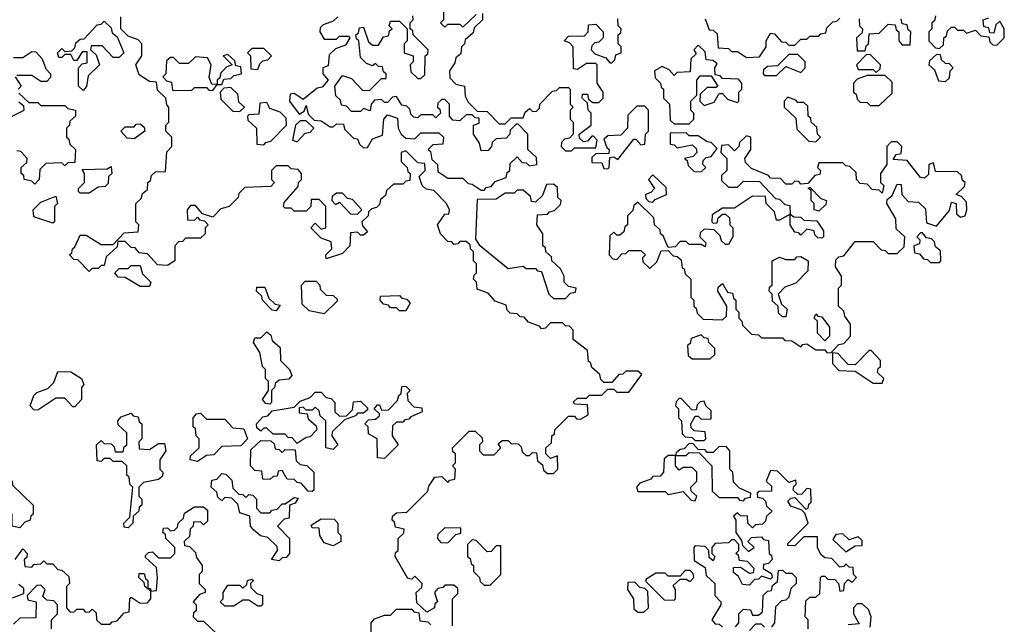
# Model space of a CAD drawing. Extents: x 2528705 to 2678277, y 911730 to 1023331.
# Tile 145 of 241: x 2603365 to 2606630, y 999240 to 1001245. Entities that reach past the tile are written whole.
import ezdxf

# ---------------------------------------------------------------- set-up
doc = ezdxf.new("R2010")
doc.units = 0

msp = doc.modelspace()

# ---------------------------------------------------------------- linework, layer by layer
at = {"layer": '0CON20XD'}
for points in [[(2604241.7, 1000638.3), (2604288.3, 1000691.7), (2604290, 1000705), (2604300, 1000715), (2604300, 1000735), (2604288.3, 1000748.3), (2604265, 1000750), (2604255, 1000760), (2604215, 1000760), (2604200, 1000745), (2604200, 1000715), (2604210, 1000705), (2604198.3, 1000691.7), (2604111.7, 1000688.3), (2604091.7, 1000668.3), (2604090, 1000655), (2604060, 1000625), (2604031.7, 1000618.3), (2604005, 1000590), (2603971.7, 1000601.7), (2603948.3, 1000628.3), (2603931.7, 1000628.3), (2603920, 1000615), (2603921.7, 1000581.7), (2603945, 1000580), (2603955, 1000590), (2603961.7, 1000581.7), (2603978.3, 1000578.3), (2603990, 1000565), (2603980, 1000555), (2603980, 1000535), (2603965, 1000520), (2603915, 1000520), (2603905, 1000510), (2603891.7, 1000508.3), (2603880, 1000495), (2603880, 1000445), (2603855, 1000430), (2603821.7, 1000431.7), (2603788.3, 1000468.3), (2603761.7, 1000471.7), (2603748.3, 1000488.3), (2603735, 1000490), (2603715, 1000510), (2603690, 1000510), (2603688.3, 1000491.7), (2603651.7, 1000458.3), (2603645, 1000430), (2603635, 1000430), (2603625, 1000420), (2603605, 1000420), (2603595, 1000410), (2603558.3, 1000448.3), (2603545, 1000450), (2603530, 1000465), (2603538.3, 1000471.7), (2603540, 1000485), (2603548.3, 1000491.7), (2603565, 1000530), (2603585, 1000530), (2603635, 1000500), (2603675, 1000500), (2603711.7, 1000538.3), (2603758.3, 1000541.7), (2603760, 1000565), (2603750, 1000575), (2603750, 1000635), (2603768.3, 1000651.7), (2603771.7, 1000668.3), (2603788.3, 1000681.7), (2603790, 1000705), (2603798.3, 1000711.7), (2603801.7, 1000728.3), (2603815, 1000740), (2603848.3, 1000741.7), (2603853, 1000807), (2603870, 1000825), (2603870, 1000855), (2603850, 1000875), (2603850, 1000895), (2603860, 1000905), (2603860, 1000955), (2603853, 1000963), (2603850, 1000985), (2603821.7, 1001011.7), (2603818.3, 1001038.3), (2603795, 1001040), (2603761.7, 1001061.7), (2603750, 1001095), (2603770, 1001125), (2603770, 1001165), (2603758.3, 1001178.3), (2603725, 1001190), (2603700, 1001215), (2603700, 1001255)], [(2604420, 1001255), (2604405, 1001240), (2604371.7, 1001228.3), (2604361.7, 1001218.3), (2604360, 1001205), (2604375, 1001180), (2604415, 1001180), (2604425, 1001190), (2604455, 1001190), (2604460, 1001185), (2604445, 1001160), (2604411.7, 1001148.3), (2604391.7, 1001128.3), (2604388.3, 1001091.7), (2604370, 1001085), (2604370, 1001065), (2604387.5, 1001045), (2604368.3, 1001021.7), (2604351.7, 1001018.3), (2604305, 1000980), (2604275, 1001000), (2604261.7, 1000998.3), (2604260, 1000975), (2604291.7, 1000931.7), (2604308.3, 1000941.7), (2604315, 1000960), (2604321.7, 1000931.7), (2604341.7, 1000911.7), (2604365, 1000910), (2604395, 1000890), (2604405, 1000890), (2604415, 1000900), (2604438.3, 1000898.3), (2604441.7, 1000881.7), (2604471.7, 1000851.7), (2604485, 1000850), (2604491.7, 1000831.7), (2604505, 1000820), (2604518.3, 1000821.7), (2604535, 1000850), (2604568.3, 1000861.7), (2604572.5, 1000915), (2604585, 1000930), (2604618.3, 1000918.3), (2604620, 1000885), (2604630, 1000865), (2604645, 1000852.5), (2604675, 1000850), (2604695, 1000870), (2604755, 1000870), (2604770, 1000855), (2604768.3, 1000831.7), (2604735, 1000830), (2604720, 1000815), (2604727.5, 1000807.5), (2604731.7, 1000781.7), (2604750, 1000765), (2604751.7, 1000741.7), (2604785, 1000720), (2604835, 1000720), (2604851.7, 1000701.7), (2604865, 1000700), (2604895, 1000680), (2604905, 1000680), (2604911.7, 1000688.3), (2604928.3, 1000691.7), (2604941.7, 1000708.3), (2604978.3, 1000721.7), (2604981.7, 1000738.3), (2604990, 1000745), (2604991.7, 1000768.3), (2605015, 1000790), (2605031.7, 1000771.7), (2605045, 1000770), (2605055, 1000760), (2605080, 1000765), (2605078.3, 1000788.3), (2605050, 1000815), (2605050, 1000865), (2605018.3, 1000898.3), (2605011.7, 1000898.3), (2604991.7, 1000878.3), (2604990, 1000865), (2604978.3, 1000851.7), (2604945, 1000850), (2604931.7, 1000838.3), (2604930, 1000825), (2604918.3, 1000811.7), (2604895, 1000810), (2604890, 1000835), (2604870, 1000865), (2604870, 1000895), (2604888.3, 1000901.7), (2604888.3, 1000918.3), (2604875, 1000920), (2604865, 1000930), (2604845, 1000930), (2604825, 1000910), (2604801.7, 1000911.7), (2604790, 1000925), (2604790, 1000965), (2604775, 1000980), (2604765, 1000980), (2604751.7, 1000968.3), (2604750, 1000955), (2604758.3, 1000948.3), (2604760, 1000935), (2604745, 1000920), (2604735, 1000930), (2604695, 1000930), (2604685, 1000920), (2604671.7, 1000921.7), (2604661.7, 1000931.7), (2604658.3, 1000948.3), (2604648.3, 1000958.3), (2604631.7, 1000961.7), (2604615, 1000990), (2604601.7, 1000988.3), (2604585, 1000970), (2604575, 1000970), (2604565, 1000980), (2604541.7, 1000978.3), (2604530, 1000965), (2604527, 1000943), (2604505, 1000950), (2604495, 1000940), (2604465, 1000940), (2604448.3, 1000958.3), (2604431.7, 1000961.7), (2604428.3, 1000978.3), (2604413, 1000993), (2604410, 1001025), (2604435, 1001060), (2604465, 1001050), (2604501.7, 1001011.7), (2604525, 1001010), (2604565, 1001050), (2604580, 1001050), (2604580, 1001065), (2604571.7, 1001071.7), (2604568.3, 1001088.3), (2604555, 1001090), (2604545, 1001100), (2604535, 1001092.5), (2604515, 1001100), (2604495, 1001120), (2604490, 1001175), (2604481.7, 1001181.7), (2604480, 1001195), (2604488.3, 1001201.7), (2604491.7, 1001218.3), (2604505, 1001220), (2604521.7, 1001171.7), (2604535, 1001160), (2604555, 1001160), (2604571.7, 1001188.3), (2604588.3, 1001191.7), (2604591.7, 1001208.3), (2604600, 1001215), (2604590, 1001225), (2604595, 1001240), (2604625, 1001240), (2604650, 1001215), (2604650, 1001175), (2604640, 1001165), (2604640, 1001135), (2604670, 1001125), (2604670, 1001105), (2604660, 1001095), (2604661.7, 1001071.7), (2604685, 1001050), (2604695, 1001050), (2604708.3, 1001061.7), (2604710, 1001125), (2604718.3, 1001131.7), (2604720, 1001145), (2604670, 1001195), (2604668.3, 1001208.3), (2604660, 1001215), (2604660, 1001235), (2604670, 1001245), (2604668.3, 1001258.3)], [(2604770, 1001275), (2604770, 1001245), (2604760, 1001235), (2604775, 1001220), (2604785, 1001230), (2604825, 1001230), (2604835, 1001220), (2604878.3, 1001261.7)], [(2604900, 1001265), (2604900, 1001245), (2604871.7, 1001218.3), (2604868.3, 1001201.7), (2604841.7, 1001178.3), (2604840, 1001165), (2604830, 1001155), (2604828.3, 1001131.7), (2604811.7, 1001118.3), (2604808.3, 1001101.7), (2604790, 1001075), (2604791.7, 1001051.7), (2604811.7, 1001031.7), (2604840, 1001025), (2604841.7, 1000991.7), (2604851.7, 1000971.7), (2604881.7, 1000941.7), (2604915, 1000940), (2604955, 1000900), (2604975, 1000900), (2604995, 1000920), (2605035, 1000920), (2605041.7, 1000938.3), (2605055, 1000950), (2605065, 1000940), (2605078.3, 1000941.7), (2605088.3, 1000951.7), (2605090, 1000965), (2605131.7, 1001008.3), (2605145, 1001010), (2605155, 1001020), (2605185, 1001020), (2605190, 1001015), (2605190, 1000965), (2605200, 1000955), (2605190, 1000945), (2605190, 1000915), (2605200, 1000905), (2605200, 1000865), (2605188.3, 1000851.7), (2605171.7, 1000848.3), (2605161.7, 1000838.3), (2605160, 1000825), (2605175, 1000810), (2605195, 1000810), (2605205, 1000820), (2605275, 1000820), (2605280, 1000845), (2605268.3, 1000858.3), (2605261.7, 1000858.3), (2605248.3, 1000841.7), (2605235, 1000840), (2605221.7, 1000851.7), (2605220, 1000865), (2605260, 1000895), (2605260, 1000935), (2605250, 1000945), (2605248.3, 1000968.3), (2605230, 1000985), (2605231.7, 1000998.3), (2605248.3, 1000998.3), (2605251.7, 1000981.7), (2605265, 1000970), (2605285, 1000970), (2605300, 1000985), (2605300, 1001005), (2605280, 1001035), (2605280, 1001095), (2605275, 1001100), (2605245, 1001100), (2605215, 1001080), (2605201.7, 1001081.7), (2605200, 1001155), (2605188.3, 1001168.3), (2605170, 1001175), (2605185, 1001190), (2605238.3, 1001191.7), (2605250, 1001205), (2605251.7, 1001228.3), (2605275, 1001230), (2605300, 1001205), (2605300, 1001185), (2605285, 1001170), (2605271.7, 1001168.3), (2605261.7, 1001158.3), (2605260, 1001145), (2605271.7, 1001131.7), (2605308.3, 1001118.3), (2605321.7, 1001101.7), (2605328.3, 1001101.7), (2605338.3, 1001111.7), (2605341.7, 1001128.3), (2605360, 1001135), (2605360, 1001155), (2605350, 1001165), (2605350, 1001195), (2605358.3, 1001201.7), (2605360, 1001215), (2605350, 1001225), (2605348.3, 1001248.3)], [(2605638.3, 1001248.3), (2605651.7, 1001211.7), (2605665, 1001210), (2605678.3, 1001198.3), (2605681.7, 1001151.7), (2605715, 1001150), (2605725, 1001140), (2605745, 1001140), (2605775, 1001120), (2605818.3, 1001121.7), (2605840, 1001155), (2605840, 1001175), (2605855, 1001200), (2605868.3, 1001198.3), (2605891.7, 1001171.7), (2605905, 1001170), (2605915, 1001160), (2605935, 1001160), (2605955, 1001180), (2605975, 1001180), (2605985, 1001190), (2606015, 1001190), (2606021.7, 1001198.3), (2606038.3, 1001201.7), (2606041.7, 1001218.3), (2606061.7, 1001238.3), (2606075, 1001240), (2606085, 1001250)], [(2606148.3, 1001248.3), (2606150, 1001225), (2606160, 1001215), (2606158.3, 1001201.7), (2606140, 1001185), (2606141.7, 1001141.7), (2606168.3, 1001141.7), (2606171.7, 1001158.3), (2606180, 1001165), (2606181.7, 1001198.3), (2606215, 1001200), (2606245, 1001230), (2606268.3, 1001228.3), (2606271.7, 1001211.7), (2606280, 1001205), (2606280, 1001175), (2606291.7, 1001161.7), (2606318.3, 1001161.7), (2606320, 1001205), (2606311.7, 1001211.7), (2606308.3, 1001228.3), (2606291.7, 1001231.7), (2606288.3, 1001248.3)], [(2606401.7, 1001258.3), (2606398.3, 1001241.7), (2606390, 1001235), (2606390, 1001215), (2606380, 1001205), (2606380, 1001175), (2606401.7, 1001151.7), (2606415, 1001150), (2606428.3, 1001161.7), (2606430, 1001185), (2606438.3, 1001191.7), (2606441.7, 1001208.3), (2606455, 1001220), (2606465, 1001220), (2606475, 1001210), (2606495, 1001210), (2606505, 1001200), (2606535, 1001210), (2606551.7, 1001191.7), (2606578.3, 1001188.3), (2606581.7, 1001171.7), (2606591.7, 1001161.7), (2606605, 1001160), (2606630, 1001185), (2606630, 1001215), (2606615, 1001240), (2606601.7, 1001228.3), (2606595, 1001200), (2606581.7, 1001201.7), (2606578.3, 1001218.3), (2606561.7, 1001221.7), (2606560, 1001245), (2606578.3, 1001251.7)], [(2603575, 1001010), (2603560, 1001025), (2603560, 1001085), (2603571.7, 1001098.3), (2603588.3, 1001101.7), (2603588.3, 1001138.3), (2603571.7, 1001138.3), (2603555, 1001110), (2603545, 1001110), (2603535, 1001130), (2603515, 1001130), (2603505, 1001120), (2603495, 1001120), (2603490, 1001135), (2603505, 1001150), (2603515, 1001140), (2603538.3, 1001141.7), (2603548.3, 1001151.7), (2603551.7, 1001168.3), (2603565, 1001180), (2603578.3, 1001181.7), (2603621.7, 1001228.3), (2603635, 1001230), (2603645, 1001240), (2603668.3, 1001218.3), (2603671.7, 1001201.7), (2603688.3, 1001188.3), (2603710, 1001135), (2603695, 1001120), (2603675, 1001120), (2603638.3, 1001158.3), (2603601.7, 1001158.3), (2603600, 1001145), (2603618.3, 1001128.3), (2603630, 1001095), (2603591.7, 1001058.3), (2603587, 1001023), (2603575, 1001010)], [(2604155, 1001080), (2604161.7, 1001098.3), (2604171.7, 1001108.3), (2604188.3, 1001111.7), (2604200, 1001125), (2604175, 1001150), (2604135, 1001150), (2604120, 1001135), (2604130, 1001125), (2604131.7, 1001081.7), (2604155, 1001080)], [(2605585, 1000900), (2605600, 1000915), (2605600, 1000935), (2605590, 1000945), (2605590, 1000975), (2605610, 1000995), (2605610, 1001045), (2605621.7, 1001058.3), (2605658.3, 1001058.3), (2605680, 1001025), (2605675, 1001020), (2605645, 1001020), (2605621.7, 1000998.3), (2605620, 1000975), (2605635, 1000960), (2605668.3, 1000971.7), (2605685, 1001000), (2605695, 1001000), (2605711.7, 1000981.7), (2605745, 1000970), (2605750, 1000975), (2605750, 1001005), (2605760, 1001015), (2605760, 1001035), (2605748.3, 1001048.3), (2605695, 1001050), (2605688.3, 1001058.3), (2605671.7, 1001061.7), (2605670, 1001085), (2605678.3, 1001098.3), (2605665, 1001110), (2605641.7, 1001111.7), (2605638.3, 1001138.3), (2605615, 1001160), (2605600, 1001145), (2605608.3, 1001131.7), (2605590, 1001115), (2605588.3, 1001071.7), (2605545, 1001070), (2605535, 1001060), (2605518.3, 1001078.3), (2605495, 1001090), (2605470, 1001075), (2605471.7, 1001051.7), (2605490, 1001035), (2605491.7, 1001021.7), (2605500, 1001015), (2605500, 1000985), (2605520, 1000965), (2605521.7, 1000911.7), (2605535, 1000900), (2605585, 1000900)], [(2603345, 1001120), (2603375, 1001120), (2603405, 1001140), (2603418.3, 1001138.3), (2603440, 1001115), (2603451.7, 1001081.7), (2603467.5, 1001065), (2603467, 1001053), (2603455, 1001040), (2603435, 1001040), (2603405, 1001060), (2603355, 1001060)], [(2604005, 1001010), (2604020, 1001030), (2604001.7, 1001031.7), (2603993, 1001053), (2604000, 1001095), (2603988.3, 1001118.3), (2603948.3, 1001121.7), (2603925, 1001100), (2603895, 1001100), (2603875, 1001120), (2603865, 1001120), (2603851.7, 1001108.3), (2603850, 1001065), (2603840, 1001055), (2603851.7, 1001041.7), (2603868.3, 1001038.3), (2603871.7, 1001011.7), (2603935, 1001010), (2603945, 1001020), (2603985, 1001020), (2603991.7, 1001011.7), (2604005, 1001010)], [(2604035, 1001030), (2604041.7, 1001048.3), (2604065, 1001050), (2604075, 1001060), (2604100, 1001065), (2604098.3, 1001088.3), (2604081.7, 1001091.7), (2604078.3, 1001108.3), (2604055, 1001130), (2604040, 1001125), (2604070, 1001095), (2604051.7, 1001088.3), (2604031.7, 1001068.3), (2604028.3, 1001051.7), (2604020, 1001045), (2604020, 1001030), (2604035, 1001030)], [(2605875, 1001060), (2605905, 1001090), (2605955, 1001070), (2605970, 1001085), (2605970, 1001105), (2605945, 1001130), (2605915, 1001130), (2605878.3, 1001091.7), (2605845, 1001090), (2605831.7, 1001078.3), (2605830, 1001065), (2605835, 1001060), (2605875, 1001060)], [(2606205, 1001070), (2606218.3, 1001081.7), (2606220, 1001095), (2606185, 1001130), (2606171.7, 1001128.3), (2606140, 1001095), (2606145, 1001080), (2606195, 1001080), (2606205, 1001070)], [(2606435, 1001040), (2606448.3, 1001051.7), (2606450, 1001075), (2606460, 1001085), (2606448.3, 1001098.3), (2606435, 1001100), (2606421.7, 1001111.7), (2606418.3, 1001128.3), (2606405, 1001130), (2606381.7, 1001108.3), (2606380, 1001095), (2606398.3, 1001078.3), (2606411.7, 1001041.7), (2606435, 1001040)], [(2603350, 1001055), (2603370, 1001025), (2603360, 1001015)], [(2606215, 1000960), (2606258.3, 1001001.7), (2606258.3, 1001038.3), (2606235, 1001060), (2606175, 1001060), (2606141.7, 1001048.3), (2606130, 1001035), (2606130, 1001005), (2606138.3, 1000998.3), (2606141.7, 1000981.7), (2606151.7, 1000971.7), (2606175, 1000970), (2606185, 1000960), (2606215, 1000960)], [(2604095, 1000940), (2604110, 1000955), (2604091.7, 1000971.7), (2604088.3, 1000998.3), (2604065, 1001020), (2604041.7, 1001018.3), (2604030, 1001005), (2604031.7, 1000981.7), (2604071.7, 1000941.7), (2604095, 1000940)], [(2603361.7, 1001001.7), (2603395, 1000970), (2603425, 1000970), (2603435, 1000960), (2603515, 1000960), (2603525, 1000950), (2603550, 1000945), (2603550, 1000925), (2603531.7, 1000908.3), (2603530, 1000895), (2603520, 1000885), (2603520, 1000855), (2603528.3, 1000848.3), (2603531.7, 1000831.7), (2603550, 1000815), (2603548.3, 1000771.7), (2603525, 1000770), (2603515, 1000760), (2603505, 1000770), (2603451.7, 1000768.3), (2603431.7, 1000748.3), (2603430, 1000715), (2603415, 1000700)], [(2606005, 1000840), (2606020, 1000855), (2606010, 1000865), (2606008.3, 1000888.3), (2605990, 1000905), (2605988.3, 1000918.3), (2605980, 1000925), (2605978.3, 1000958.3), (2605965, 1000970), (2605945, 1000970), (2605938.3, 1000978.3), (2605911.7, 1000988.3), (2605900, 1000975), (2605900, 1000955), (2605938.3, 1000918.3), (2605941.7, 1000881.7), (2605981.7, 1000841.7), (2606005, 1000840)], [(2603340, 1000925), (2603380, 1000945), (2603378.3, 1000958.3), (2603361.7, 1000971.7)], [(2604175, 1000830), (2604181.7, 1000838.3), (2604198.3, 1000841.7), (2604250, 1000895), (2604248.3, 1000918.3), (2604228.3, 1000938.3), (2604195, 1000950), (2604185, 1000970), (2604161.7, 1000968.3), (2604158.3, 1000931.7), (2604125, 1000930), (2604120, 1000925), (2604121.7, 1000911.7), (2604150, 1000885), (2604151.7, 1000831.7), (2604175, 1000830)], [(2605315, 1000750), (2605320, 1000755), (2605321.7, 1000788.3), (2605335, 1000790), (2605348.3, 1000781.7), (2605401.7, 1000848.3), (2605408.3, 1000848.3), (2605425, 1000830), (2605438.3, 1000831.7), (2605440, 1000865), (2605450, 1000875), (2605450, 1000945), (2605438.3, 1000958.3), (2605411.7, 1000958.3), (2605381.7, 1000928.3), (2605380, 1000885), (2605358.3, 1000861.7), (2605315, 1000860), (2605301.7, 1000848.3), (2605311.7, 1000821.7), (2605320, 1000815), (2605318.3, 1000801.7), (2605275, 1000800), (2605261.7, 1000788.3), (2605261.7, 1000771.7), (2605295, 1000770), (2605301.7, 1000751.7), (2605315, 1000750)], [(2603745, 1000850), (2603721.7, 1000851.7), (2603700, 1000875), (2603715, 1000890), (2603745, 1000890), (2603751.7, 1000898.3), (2603765, 1000900), (2603778.3, 1000888.3), (2603780, 1000875), (2603745, 1000850)], [(2604285, 1000840), (2604311.7, 1000868.3), (2604328.3, 1000871.7), (2604340, 1000885), (2604315, 1000910), (2604295, 1000910), (2604280, 1000895), (2604270, 1000845), (2604285, 1000840)], [(2606055, 1000140), (2606081.7, 1000168.3), (2606098.3, 1000171.7), (2606120, 1000195), (2606120, 1000235), (2606101.7, 1000261.7), (2606098.3, 1000278.3), (2606080, 1000295), (2606080, 1000355), (2606090, 1000365), (2606090, 1000395), (2606070, 1000425), (2606071.7, 1000448.3), (2606081.7, 1000458.3), (2606098.3, 1000461.7), (2606135, 1000510), (2606195, 1000510), (2606221.7, 1000481.7), (2606235, 1000480), (2606245, 1000470), (2606275, 1000470), (2606298.3, 1000491.7), (2606300, 1000525), (2606271.7, 1000551.7), (2606270, 1000585), (2606240, 1000635), (2606241.7, 1000648.3), (2606258.3, 1000661.7), (2606275, 1000700), (2606288.3, 1000698.3), (2606290, 1000665), (2606311.7, 1000641.7), (2606345, 1000640), (2606368.3, 1000618.3), (2606371.7, 1000571.7), (2606405, 1000560), (2606448.3, 1000611.7), (2606455, 1000640), (2606470, 1000635), (2606471.7, 1000601.7), (2606485, 1000590), (2606500, 1000595), (2606506.2, 1000615), (2606505, 1000640), (2606488.3, 1000658.3), (2606470, 1000665), (2606498.3, 1000691.7), (2606500, 1000705), (2606491.7, 1000711.7), (2606488.3, 1000728.3), (2606475, 1000740), (2606401.7, 1000741.7), (2606395, 1000770), (2606380, 1000765), (2606378.3, 1000731.7), (2606365, 1000720), (2606351.7, 1000721.7), (2606308.3, 1000778.3), (2606261.7, 1000781.7), (2606271.7, 1000798.3), (2606288.3, 1000801.7), (2606290, 1000825), (2606275, 1000840), (2606255, 1000840), (2606240, 1000825), (2606240, 1000765), (2606220, 1000735), (2606220, 1000705), (2606230, 1000695), (2606225, 1000670), (2606215, 1000680), (2606191.7, 1000681.7), (2606175, 1000700), (2606151.7, 1000701.7), (2606140, 1000715), (2606138.3, 1000738.3), (2606118.3, 1000758.3), (2606105, 1000760), (2606095, 1000770), (2606015, 1000770), (2606010, 1000755), (2606020, 1000745), (2606018.3, 1000731.7), (2606001.7, 1000728.3), (2605978.3, 1000701.7), (2605955, 1000700), (2605948.3, 1000708.3), (2605935, 1000710), (2605925, 1000700), (2605905, 1000700), (2605888.3, 1000718.3), (2605855, 1000720), (2605848.3, 1000728.3), (2605791.7, 1000751.7), (2605771.7, 1000771.7), (2605770, 1000785), (2605790, 1000815), (2605790, 1000855), (2605775, 1000860), (2605751.7, 1000838.3), (2605750, 1000825), (2605735, 1000810), (2605715, 1000830), (2605691.7, 1000828.3), (2605690, 1000805), (2605710, 1000785), (2605710, 1000745), (2605691.7, 1000728.3), (2605691.7, 1000711.7), (2605715, 1000690), (2605745, 1000690), (2605765, 1000710), (2605818.3, 1000708.3), (2605871.7, 1000651.7), (2605885, 1000650), (2605901.7, 1000631.7), (2605918.3, 1000628.3), (2605920, 1000600), (2605931.7, 1000591.7), (2605955, 1000590), (2605965, 1000580), (2606008.3, 1000578.3), (2606030, 1000545), (2606030, 1000525), (2606025, 1000520), (2606011.7, 1000521.7), (2606001.7, 1000531.7), (2606000, 1000545), (2605975, 1000550), (2605955, 1000530), (2605948.3, 1000538.3), (2605935, 1000540), (2605920, 1000565), (2605920, 1000600), (2605885, 1000580), (2605875, 1000580), (2605868.3, 1000608.3), (2605840, 1000635), (2605838.3, 1000658.3), (2605795, 1000660), (2605735, 1000620), (2605695, 1000620), (2605661.7, 1000598.3), (2605660, 1000575), (2605665, 1000570), (2605678.3, 1000571.7), (2605681.7, 1000588.3), (2605695, 1000600), (2605705, 1000600), (2605718.3, 1000588.3), (2605720, 1000565), (2605730, 1000555), (2605730, 1000525), (2605715, 1000500), (2605705, 1000500), (2605691.7, 1000511.7), (2605688.3, 1000528.3), (2605668.3, 1000548.3), (2605635, 1000550), (2605621.7, 1000538.3), (2605620, 1000525), (2605640, 1000505), (2605638.3, 1000491.7), (2605625, 1000500), (2605585, 1000500), (2605575, 1000510), (2605555, 1000510), (2605538.3, 1000491.7), (2605515, 1000490), (2605498.3, 1000528.3), (2605490, 1000535), (2605488.3, 1000548.3), (2605470, 1000565), (2605468.3, 1000588.3), (2605415, 1000640), (2605401.7, 1000628.3), (2605398.3, 1000611.7), (2605380, 1000595), (2605380, 1000565), (2605371.7, 1000558.3), (2605368.3, 1000541.7), (2605355, 1000530), (2605345, 1000530), (2605335, 1000540), (2605321.7, 1000528.3), (2605320, 1000465), (2605331.7, 1000451.7), (2605345, 1000450), (2605361.7, 1000468.3), (2605375, 1000470), (2605385, 1000480), (2605425, 1000480), (2605440, 1000465), (2605430, 1000455), (2605431.7, 1000441.7), (2605455, 1000420), (2605478.3, 1000441.7), (2605491.7, 1000478.3), (2605515, 1000480), (2605531.7, 1000461.7), (2605545, 1000460), (2605558.3, 1000448.3), (2605561.7, 1000421.7), (2605568.3, 1000418.3), (2605571.7, 1000401.7), (2605590, 1000385), (2605590, 1000325), (2605600, 1000315), (2605600, 1000295), (2605608.3, 1000288.3), (2605611.7, 1000271.7), (2605631.7, 1000251.7), (2605695, 1000250), (2605708.3, 1000261.7), (2605710, 1000295), (2605680, 1000345), (2605681.7, 1000358.3), (2605695, 1000370), (2605711.7, 1000341.7), (2605728.3, 1000338.3), (2605731.7, 1000321.7), (2605740, 1000315), (2605740, 1000285), (2605750, 1000275), (2605750, 1000255), (2605760, 1000245), (2605761.7, 1000231.7), (2605791.7, 1000201.7), (2605815, 1000200), (2605825, 1000190), (2605895, 1000190), (2605901.7, 1000181.7), (2605925, 1000180), (2605955, 1000160), (2605961.7, 1000168.3), (2605975, 1000170), (2606005, 1000150), (2606035, 1000150), (2606041.7, 1000141.7), (2606055, 1000140)], [(2605625, 1000740), (2605640, 1000755), (2605630, 1000765), (2605631.7, 1000778.3), (2605641.7, 1000788.3), (2605658.3, 1000791.7), (2605678.3, 1000818.3), (2605658.3, 1000838.3), (2605645, 1000840), (2605615, 1000860), (2605585, 1000860), (2605575, 1000870), (2605521.7, 1000868.3), (2605521.7, 1000831.7), (2605535, 1000830), (2605545, 1000820), (2605595, 1000830), (2605608.3, 1000818.3), (2605610, 1000805), (2605598.3, 1000791.7), (2605570, 1000785), (2605578.3, 1000778.3), (2605581.7, 1000761.7), (2605601.7, 1000741.7), (2605625, 1000740)], [(2603415, 1000700), (2603405, 1000710), (2603380, 1000715), (2603378.3, 1000728.3), (2603370, 1000735), (2603370, 1000755), (2603388.3, 1000771.7), (2603390, 1000785), (2603368.3, 1000808.3), (2603355, 1000810)], [(2604800, 999235), (2604800, 999325), (2604818.3, 999341.7), (2604818.3, 999358.3), (2604805, 999370), (2604775, 999370), (2604768.3, 999361.7), (2604751.7, 999358.3), (2604740, 999345), (2604750, 999315), (2604741.7, 999308.3), (2604740, 999295), (2604715, 999280), (2604681.7, 999311.7), (2604680, 999345), (2604698.3, 999361.7), (2604700, 999375), (2604675, 999400), (2604665, 999390), (2604651.7, 999391.7), (2604610, 999465), (2604611.7, 999478.3), (2604620, 999485), (2604620, 999525), (2604638.3, 999541.7), (2604640, 999555), (2604611.7, 999561.7), (2604608.3, 999578.3), (2604600, 999585), (2604601.7, 999598.3), (2604615, 999610), (2604648.3, 999611.7), (2604718.3, 999681.7), (2604721.7, 999698.3), (2604741.7, 999728.3), (2604765, 999730), (2604785, 999710), (2604791.7, 999718.3), (2604808.3, 999721.7), (2604810, 999755), (2604800, 999765), (2604810, 999775), (2604810, 999805), (2604801.7, 999811.7), (2604800, 999825), (2604855, 999880), (2604875, 999880), (2604898.3, 999858.3), (2604900, 999845), (2604890, 999835), (2604890, 999815), (2604901.7, 999801.7), (2604938.3, 999801.7), (2604960, 999825), (2604951.7, 999838.3), (2604965, 999850), (2604985, 999850), (2604995, 999840), (2605018.3, 999838.3), (2605028.3, 999828.3), (2605031.7, 999811.7), (2605045, 999800), (2605055, 999800), (2605065, 999810), (2605078.3, 999808.3), (2605081.7, 999781.7), (2605098.3, 999768.3), (2605101.7, 999751.7), (2605115, 999740), (2605135, 999740), (2605150, 999755), (2605148.3, 999798.3), (2605125, 999790), (2605110, 999805), (2605110, 999825), (2605128.3, 999841.7), (2605130, 999865), (2605138.3, 999871.7), (2605140, 999885), (2605185, 999930), (2605205, 999930), (2605211.7, 999921.7), (2605225, 999920), (2605250, 999935), (2605248.3, 999968.3), (2605205, 999970), (2605201.7, 999978.3), (2605215, 999990), (2605245, 999990), (2605255, 1000000), (2605295, 1000000), (2605315, 1000020), (2605335, 1000020), (2605345, 1000010), (2605385, 1000010), (2605428.3, 1000068.3), (2605415, 1000080), (2605375, 1000080), (2605365, 1000070), (2605351.7, 1000068.3), (2605328.3, 1000041.7), (2605301.7, 1000041.7), (2605291.7, 1000051.7), (2605288.3, 1000068.3), (2605261.7, 1000091.7), (2605258.3, 1000108.3), (2605251.7, 1000111.7), (2605248.3, 1000148.3), (2605200, 1000185), (2605200, 1000215), (2605188.3, 1000228.3), (2605175, 1000230), (2605165, 1000240), (2605125, 1000240), (2605108.3, 1000221.7), (2605095, 1000220), (2605088.3, 1000228.3), (2605051.7, 1000241.7), (2605038.3, 1000258.3), (2605025, 1000260), (2605015, 1000270), (2604991.7, 1000271.7), (2604981.7, 1000281.7), (2604978.3, 1000298.3), (2604941.7, 1000311.7), (2604918.3, 1000338.3), (2604881.7, 1000351.7), (2604880, 1000375), (2604870, 1000385), (2604871.7, 1000398.3), (2604880, 1000405), (2604880, 1000435), (2604870, 1000445), (2604870, 1000475), (2604860, 1000485), (2604858.3, 1000498.3), (2604845, 1000510), (2604825, 1000510), (2604818.3, 1000501.7), (2604805, 1000500), (2604798.3, 1000508.3), (2604785, 1000510), (2604760, 1000535), (2604750, 1000565), (2604775, 1000600), (2604788.3, 1000601.7), (2604790, 1000615), (2604780, 1000635), (2604738.3, 1000678.3), (2604713, 1000683), (2604700, 1000695), (2604690, 1000725), (2604710, 1000745), (2604708.3, 1000768.3), (2604685, 1000770), (2604645, 1000810), (2604630, 1000805), (2604630, 1000775), (2604650, 1000755), (2604651.7, 1000741.7), (2604660, 1000735), (2604658.3, 1000711.7), (2604645, 1000710), (2604635, 1000700), (2604605, 1000700), (2604581.7, 1000678.3), (2604578.3, 1000661.7), (2604561.7, 1000648.3), (2604558.3, 1000631.7), (2604548.3, 1000621.7), (2604531.7, 1000618.3), (2604521.7, 1000608.3), (2604520, 1000595), (2604500, 1000575), (2604501.7, 1000561.7), (2604518.3, 1000541.7), (2604505, 1000530), (2604495, 1000530), (2604485, 1000540), (2604461.7, 1000538.3), (2604460, 1000495), (2604435, 1000470), (2604381.7, 1000451.7), (2604380, 1000465), (2604400, 1000485), (2604398.3, 1000508.3), (2604365, 1000520), (2604330, 1000555), (2604345, 1000570), (2604365, 1000550), (2604380, 1000555), (2604380, 1000625), (2604358.3, 1000648.3), (2604331.7, 1000648.3), (2604330, 1000625), (2604315, 1000610), (2604275, 1000610), (2604265, 1000620), (2604245, 1000620), (2604240, 1000625), (2604241.7, 1000638.3)], [(2603595, 1000670), (2603565, 1000670), (2603560, 1000675), (2603560, 1000685), (2603580, 1000705), (2603580, 1000735), (2603571.7, 1000748.3), (2603655, 1000750), (2603668.3, 1000758.3), (2603670, 1000735), (2603660, 1000725), (2603658.3, 1000701.7), (2603648.3, 1000691.7), (2603625, 1000690), (2603595, 1000670)], [(2605465, 1000640), (2605471.7, 1000648.3), (2605510, 1000665), (2605508.3, 1000688.3), (2605465, 1000730), (2605450, 1000715), (2605470, 1000685), (2605458.3, 1000671.7), (2605440, 1000665), (2605441.7, 1000651.7), (2605451.7, 1000641.7), (2605465, 1000640)], [(2605175, 1000320), (2605191.7, 1000338.3), (2605208.3, 1000341.7), (2605210, 1000355), (2605185, 1000360), (2605170, 1000375), (2605170, 1000395), (2605158.3, 1000418.3), (2605130, 1000445), (2605128.3, 1000458.3), (2605110, 1000475), (2605108.3, 1000488.3), (2605100, 1000495), (2605100, 1000535), (2605080, 1000565), (2605081.7, 1000598.3), (2605115, 1000600), (2605121.7, 1000608.3), (2605138.3, 1000611.7), (2605158.3, 1000631.7), (2605160, 1000645), (2605150, 1000655), (2605148.3, 1000688.3), (2605135, 1000700), (2605111.7, 1000698.3), (2605098.3, 1000661.7), (2605075, 1000640), (2605061.7, 1000641.7), (2605058.3, 1000658.3), (2605035, 1000680), (2605015, 1000680), (2605005, 1000670), (2604975, 1000670), (2604945, 1000650), (2604881.7, 1000648.3), (2604877, 1000517), (2604888.3, 1000498.3), (2604985, 1000420), (2605035, 1000427.5), (2605045, 1000420), (2605075, 1000420), (2605081.7, 1000411.7), (2605095, 1000410), (2605120, 1000335), (2605135, 1000320), (2605175, 1000320)], [(2606015, 1000610), (2606000, 1000615), (2606000, 1000635), (2605990, 1000645), (2605990, 1000680), (2605980, 1000685), (2605985, 1000690), (2606021.7, 1000651.7), (2606040, 1000645), (2606038.3, 1000631.7), (2606015, 1000610)], [(2603475, 1000570), (2603411.7, 1000591.7), (2603410, 1000615), (2603435, 1000640), (2603485, 1000660), (2603490, 1000635), (2603480, 1000625), (2603480, 1000575), (2603475, 1000570)], [(2604485, 1000600), (2604500, 1000615), (2604468.3, 1000648.3), (2604451.7, 1000651.7), (2604435, 1000670), (2604415, 1000670), (2604401.7, 1000658.3), (2604400, 1000645), (2604411.7, 1000631.7), (2604425, 1000640), (2604461.7, 1000601.7), (2604485, 1000600)], [(2606415, 1000440), (2606420, 1000445), (2606418.3, 1000478.3), (2606401.7, 1000491.7), (2606398.3, 1000508.3), (2606388.3, 1000518.3), (2606371.7, 1000521.7), (2606358.3, 1000538.3), (2606351.7, 1000538.3), (2606340, 1000525), (2606350, 1000515), (2606348.3, 1000501.7), (2606330, 1000495), (2606331.7, 1000471.7), (2606348.3, 1000468.3), (2606361.7, 1000451.7), (2606375, 1000450), (2606385, 1000440), (2606415, 1000440)], [(2603795, 1000360), (2603765, 1000360), (2603715, 1000390), (2603691.7, 1000391.7), (2603680, 1000405), (2603695, 1000420), (2603725, 1000420), (2603735, 1000430), (2603765, 1000430), (2603771.7, 1000401.7), (2603800, 1000375), (2603795, 1000360)], [(2605905, 1000260), (2605895, 1000260), (2605881.7, 1000271.7), (2605880, 1000295), (2605861.7, 1000311.7), (2605860, 1000335), (2605850, 1000345), (2605851.7, 1000358.3), (2605860, 1000365), (2605860, 1000445), (2605885, 1000457.5), (2605905, 1000450), (2605935, 1000450), (2605941.7, 1000458.3), (2605955, 1000460), (2605980, 1000445), (2605978.3, 1000411.7), (2605938.3, 1000371.7), (2605901.7, 1000358.3), (2605880, 1000335), (2605891.7, 1000301.7), (2605910, 1000285), (2605905, 1000260)], [(2604375, 1000270), (2604325, 1000280), (2604301.7, 1000301.7), (2604300, 1000365), (2604311.7, 1000378.3), (2604348.3, 1000378.3), (2604360, 1000365), (2604361.7, 1000351.7), (2604381.7, 1000331.7), (2604405, 1000330), (2604418.3, 1000318.3), (2604418.3, 1000311.7), (2604375, 1000270)], [(2604215, 1000280), (2604201.7, 1000281.7), (2604170, 1000315), (2604168.3, 1000328.3), (2604150, 1000345), (2604151.7, 1000358.3), (2604178.3, 1000358.3), (2604191.7, 1000321.7), (2604211.7, 1000301.7), (2604228.3, 1000298.3), (2604215, 1000280)], [(2604645, 1000280), (2604625, 1000280), (2604615, 1000290), (2604595, 1000290), (2604588.3, 1000298.3), (2604571.7, 1000301.7), (2604560, 1000315), (2604561.7, 1000328.3), (2604625, 1000330), (2604631.7, 1000321.7), (2604648.3, 1000318.3), (2604660, 1000305), (2604645, 1000280)], [(2606035, 1000180), (2606010, 1000205), (2606010, 1000245), (2606000, 1000255), (2606005, 1000270), (2606011.7, 1000261.7), (2606025, 1000260), (2606050, 1000225), (2606050, 1000195), (2606035, 1000180)], [(2604195, 999970), (2604181.7, 999971.7), (2604170, 999985), (2604190, 1000015), (2604190, 1000045), (2604180, 1000055), (2604180, 1000085), (2604170, 1000095), (2604161.7, 1000141.7), (2604140, 1000175), (2604145, 1000190), (2604165, 1000190), (2604185, 1000210), (2604198.3, 1000198.3), (2604201.7, 1000181.7), (2604228.3, 1000158.3), (2604230, 1000115), (2604260, 1000085), (2604267.5, 1000065), (2604257, 1000053), (2604225, 1000050), (2604211.7, 1000038.3), (2604210, 1000025), (2604200, 1000015), (2604200, 999975), (2604195, 999970)], [(2605655, 1000120), (2605670, 1000135), (2605670, 1000155), (2605650, 1000175), (2605648.3, 1000188.3), (2605635, 1000190), (2605625, 1000200), (2605591.7, 1000188.3), (2605588.3, 1000171.7), (2605580, 1000165), (2605581.7, 1000131.7), (2605595, 1000120), (2605655, 1000120)], [(2606225, 1000040), (2606230, 1000055), (2606210, 1000075), (2606211.7, 1000088.3), (2606220, 1000095), (2606220, 1000115), (2606188.3, 1000148.3), (2606181.7, 1000148.3), (2606135, 1000100), (2606111.7, 1000101.7), (2606078.3, 1000138.3), (2606060, 1000140), (2606060, 1000105), (2606081.7, 1000081.7), (2606135, 1000080), (2606195, 1000040), (2606225, 1000040)], [(2603425, 999950), (2603411.7, 999951.7), (2603400, 999965), (2603411.7, 999998.3), (2603421.7, 1000008.3), (2603458.3, 1000021.7), (2603478.3, 1000041.7), (2603491.7, 1000078.3), (2603535, 1000077.5), (2603570, 1000055), (2603577.5, 1000035), (2603570, 1000025), (2603570, 999985), (2603548.3, 999961.7), (2603541.7, 999961.7), (2603515, 999990), (2603485, 999990), (2603425, 999950)], [(2604405, 999820), (2604380, 999825), (2604380, 999915), (2604361.7, 999931.7), (2604358.3, 999948.3), (2604345, 999960), (2604335, 999950), (2604315, 999950), (2604305, 999960), (2604291.7, 999958.3), (2604291.7, 999941.7), (2604318.3, 999938.3), (2604321.7, 999921.7), (2604348.3, 999898.3), (2604350, 999885), (2604328.3, 999861.7), (2604315, 999860), (2604285, 999840), (2604268.3, 999858.3), (2604255, 999860), (2604245, 999870), (2604205, 999870), (2604185, 999890), (2604175, 999890), (2604165, 999880), (2604151.7, 999891.7), (2604150, 999905), (2604171.7, 999928.3), (2604188.3, 999931.7), (2604201.7, 999948.3), (2604275, 999960), (2604295, 999980), (2604328.3, 999991.7), (2604345, 1000010), (2604365, 1000010), (2604381.7, 999991.7), (2604398.3, 999988.3), (2604410, 999975), (2604410, 999945), (2604425, 999930), (2604448.3, 999931.7), (2604468.3, 999951.7), (2604471.7, 999978.3), (2604495, 999980), (2604518.3, 999958.3), (2604518.3, 999951.7), (2604505, 999940), (2604485, 999940), (2604478.3, 999931.7), (2604441.7, 999918.3), (2604401.7, 999878.3), (2604400, 999865), (2604420, 999835), (2604405, 999820)], [(2604575, 999790), (2604551.7, 999791.7), (2604550, 999855), (2604521.7, 999871.7), (2604520, 999895), (2604510, 999905), (2604521.7, 999918.3), (2604545, 999920), (2604558.3, 999931.7), (2604558.3, 999938.3), (2604540, 999955), (2604551.7, 999968.3), (2604558.3, 999968.3), (2604565, 999950), (2604588.3, 999951.7), (2604618.3, 999981.7), (2604621.7, 999998.3), (2604630, 1000005), (2604631.7, 1000028.3), (2604645, 1000030), (2604660, 1000015), (2604650, 1000005), (2604651.7, 999981.7), (2604671.7, 999961.7), (2604698.3, 999958.3), (2604700, 999945), (2604661.7, 999928.3), (2604655, 999920), (2604641.7, 999918.3), (2604635, 999910), (2604615, 999910), (2604601.7, 999898.3), (2604600, 999865), (2604620, 999835), (2604575, 999790)], [(2605635, 999850), (2605640, 999855), (2605638.3, 999878.3), (2605601.7, 999881.7), (2605591.7, 999891.7), (2605590, 999905), (2605605, 999930), (2605615, 999930), (2605625, 999920), (2605658.3, 999921.7), (2605658.3, 999948.3), (2605640, 999965), (2605635, 999980), (2605621.7, 999978.3), (2605611.7, 999968.3), (2605608.3, 999951.7), (2605595, 999950), (2605558.3, 999988.3), (2605551.7, 999988.3), (2605541.7, 999978.3), (2605540, 999965), (2605550, 999955), (2605550, 999925), (2605560, 999915), (2605561.7, 999871.7), (2605571.7, 999861.7), (2605595, 999860), (2605605, 999850), (2605635, 999850)], [(2603725, 999560), (2603711.7, 999561.7), (2603710, 999575), (2603730, 999595), (2603740, 999695), (2603730, 999705), (2603728.3, 999728.3), (2603720, 999735), (2603720, 999765), (2603705, 999780), (2603675, 999780), (2603665, 999790), (2603645, 999790), (2603635, 999780), (2603621.7, 999781.7), (2603620, 999835), (2603635, 999850), (2603645, 999840), (2603668.3, 999838.3), (2603678.3, 999828.3), (2603681.7, 999811.7), (2603708.3, 999811.7), (2603711.7, 999828.3), (2603720, 999835), (2603720, 999875), (2603691.7, 999901.7), (2603690, 999915), (2603701.7, 999928.3), (2603735, 999940), (2603741.7, 999931.7), (2603758.3, 999928.3), (2603761.7, 999911.7), (2603770, 999905), (2603770, 999855), (2603760, 999845), (2603761.7, 999821.7), (2603795, 999820), (2603825, 999840), (2603845, 999840), (2603850, 999815), (2603830, 999785), (2603830, 999755), (2603840, 999745), (2603838.3, 999731.7), (2603825, 999720), (2603775, 999710), (2603760, 999695), (2603760, 999665), (2603770, 999655), (2603770, 999635), (2603761.7, 999628.3), (2603760, 999615), (2603741.7, 999598.3), (2603740, 999575), (2603725, 999560)], [(2603955, 999780), (2603930, 999785), (2603931.7, 999798.3), (2603960, 999825), (2603960, 999855), (2603950, 999865), (2603948.3, 999888.3), (2603940, 999895), (2603940, 999925), (2603951.7, 999938.3), (2603965, 999940), (2603985, 999920), (2604045, 999920), (2604071.7, 999891.7), (2604108.3, 999888.3), (2604120, 999855), (2604098.3, 999831.7), (2604035, 999830), (2604008.3, 999801.7), (2603985, 999800), (2603955, 999780)], [(2604335, 999680), (2604321.7, 999681.7), (2604298.3, 999708.3), (2604285, 999710), (2604275, 999720), (2604251.7, 999721.7), (2604235, 999750), (2604221.7, 999748.3), (2604218.3, 999731.7), (2604205, 999730), (2604195, 999720), (2604171.7, 999721.7), (2604168.3, 999748.3), (2604145, 999750), (2604130, 999765), (2604131.7, 999818.3), (2604165, 999850), (2604198.3, 999848.3), (2604208.3, 999838.3), (2604211.7, 999821.7), (2604225, 999820), (2604235, 999810), (2604245, 999820), (2604278.3, 999818.3), (2604281.7, 999781.7), (2604295, 999770), (2604317, 999767), (2604340, 999745), (2604340, 999685), (2604335, 999680)], [(2605765, 999650), (2605771.7, 999658.3), (2605788.3, 999661.7), (2605790, 999675), (2605751.7, 999691.7), (2605731.7, 999711.7), (2605730, 999745), (2605720, 999755), (2605720, 999815), (2605708.3, 999828.3), (2605685, 999830), (2605665, 999810), (2605645, 999810), (2605638.3, 999818.3), (2605615, 999820), (2605598.3, 999838.3), (2605585, 999840), (2605568.3, 999821.7), (2605555, 999820), (2605541.7, 999808.3), (2605540, 999800), (2605575, 999800), (2605585, 999810), (2605618.3, 999808.3), (2605660, 999765), (2605661.7, 999681.7), (2605685, 999660), (2605745, 999660), (2605751.7, 999651.7), (2605765, 999650)], [(2605605, 999650), (2605610, 999665), (2605591.7, 999681.7), (2605590, 999695), (2605610, 999715), (2605610, 999745), (2605595, 999760), (2605565, 999760), (2605551.7, 999751.7), (2605540, 999765), (2605540, 999800), (2605515, 999800), (2605501.7, 999788.3), (2605500, 999745), (2605488.3, 999731.7), (2605465, 999730), (2605458.3, 999721.7), (2605421.7, 999708.3), (2605410, 999695), (2605415, 999680), (2605505, 999680), (2605515, 999670), (2605565, 999680), (2605591.7, 999651.7), (2605605, 999650)], [(2605980, 999625), (2605981.7, 999638.3), (2605990, 999645), (2605988.3, 999688.3), (2605975, 999690), (2605958.3, 999671.7), (2605945, 999670), (2605930, 999685), (2605931.7, 999698.3), (2605940, 999705), (2605938.3, 999718.3), (2605915, 999710), (2605878.3, 999748.3), (2605855, 999750), (2605840, 999715), (2605858.3, 999698.3), (2605858.3, 999681.7), (2605815, 999680), (2605810, 999675), (2605811.7, 999661.7), (2605828.3, 999658.3), (2605838.3, 999648.3), (2605841.7, 999631.7), (2605860, 999615), (2605841.7, 999598.3), (2605838.3, 999581.7), (2605828.3, 999571.7), (2605805, 999570), (2605795, 999560), (2605780, 999575), (2605778.3, 999598.3), (2605755, 999600), (2605745, 999610), (2605731.7, 999598.3), (2605740, 999585), (2605740, 999545), (2605758.3, 999518.3), (2605761.7, 999501.7), (2605781.7, 999481.7), (2605800, 999495), (2605780, 999515), (2605791.7, 999528.3), (2605825, 999530), (2605831.7, 999521.7), (2605848.3, 999518.3), (2605850, 999475), (2605858.3, 999468.3), (2605860, 999455), (2605848.3, 999441.7), (2605831.7, 999438.3), (2605830, 999425), (2605858.3, 999408.3), (2605860, 999395), (2605855, 999390), (2605825, 999400), (2605815, 999390), (2605801.7, 999388.3), (2605785, 999370), (2605761.7, 999371.7), (2605748.3, 999398.3), (2605731.7, 999411.7), (2605731.7, 999428.3), (2605755, 999430), (2605785, 999410), (2605798.3, 999411.7), (2605800, 999425), (2605778.3, 999448.3), (2605751.7, 999451.7), (2605748.3, 999468.3), (2605740, 999475), (2605750, 999485), (2605750, 999505), (2605735, 999520), (2605725, 999520), (2605715, 999510), (2605671.7, 999508.3), (2605660, 999495), (2605660, 999475), (2605670, 999465), (2605665, 999450), (2605651.7, 999461.7), (2605650, 999485), (2605638.3, 999498.3), (2605605, 999500), (2605600, 999495), (2605601.7, 999451.7), (2605638.3, 999428.3), (2605641.7, 999401.7), (2605670, 999375), (2605670, 999335), (2605690, 999315), (2605690, 999305), (2605660, 999255), (2605671.7, 999241.7), (2605685, 999240), (2605695, 999230)], [(2603365, 999560), (2603340, 999565), (2603340, 999605), (2603320, 999635), (2603320, 999685), (2603311.7, 999691.7), (2603310, 999715), (2603300, 999725), (2603305, 999740), (2603315, 999740), (2603340, 999715), (2603341.7, 999701.7), (2603410, 999635), (2603410, 999605), (2603401.7, 999598.3), (2603400, 999585), (2603381.7, 999578.3), (2603365, 999560)], [(2604225, 999450), (2604200, 999455), (2604220, 999485), (2604218.3, 999498.3), (2604188.3, 999528.3), (2604163, 999533), (2604141.7, 999551.7), (2604130, 999565), (2604128.3, 999598.3), (2604095, 999610), (2604088.3, 999638.3), (2604068.3, 999658.3), (2604045, 999660), (2604035, 999650), (2604021.7, 999661.7), (2604018.3, 999678.3), (2604000, 999695), (2604001.7, 999718.3), (2604018.3, 999721.7), (2604035, 999740), (2604048.3, 999738.3), (2604068.3, 999718.3), (2604071.7, 999691.7), (2604091.7, 999671.7), (2604105, 999670), (2604115, 999660), (2604125, 999670), (2604138.3, 999668.3), (2604150, 999655), (2604150, 999625), (2604165, 999610), (2604195, 999610), (2604201.7, 999618.3), (2604218.3, 999621.7), (2604235, 999640), (2604245, 999640), (2604275, 999660), (2604288.3, 999658.3), (2604278.3, 999641.7), (2604260, 999635), (2604258.3, 999591.7), (2604241.7, 999588.3), (2604220, 999565), (2604260, 999525), (2604260, 999475), (2604248.3, 999461.7), (2604235, 999460), (2604225, 999450)], [(2605980, 999225), (2605980, 999255), (2605970, 999265), (2605971.7, 999318.3), (2605985, 999330), (2606005, 999330), (2606018.3, 999341.7), (2606020, 999395), (2606025, 999400), (2606035, 999400), (2606045, 999390), (2606068.3, 999388.3), (2606080, 999375), (2606085, 999350), (2606098.3, 999351.7), (2606100, 999375), (2606111.7, 999388.3), (2606125, 999380), (2606140, 999395), (2606130, 999405), (2606128.3, 999428.3), (2606115, 999430), (2606105, 999440), (2606098.3, 999431.7), (2606085, 999430), (2606058.3, 999458.3), (2606035, 999460), (2606021.7, 999471.7), (2606010, 999495), (2606010, 999530), (2605965, 999530), (2605935, 999500), (2605911.7, 999501.7), (2605911.7, 999508.3), (2605980, 999575), (2605968.3, 999608.3), (2605958.3, 999618.3), (2605921.7, 999631.7), (2605911.7, 999648.3), (2605921.7, 999658.3), (2605935, 999660), (2605971.7, 999621.7), (2605980, 999625)], [(2603350, 999455), (2603375, 999490), (2603390, 999475), (2603388.3, 999461.7), (2603380, 999455), (2603381.7, 999431.7), (2603405, 999430), (2603411.7, 999438.3), (2603435, 999440), (2603445, 999450), (2603455, 999440), (2603475, 999440), (2603491.7, 999421.7), (2603505, 999420), (2603528.3, 999398.3), (2603530, 999375), (2603520, 999365), (2603520, 999295), (2603531.7, 999281.7), (2603545, 999280), (2603555, 999290), (2603575, 999290), (2603581.7, 999281.7), (2603595, 999280), (2603605, 999290), (2603618.3, 999278.3), (2603620, 999255), (2603635, 999240), (2603665, 999240), (2603671.7, 999248.3), (2603688.3, 999251.7), (2603711.7, 999278.3), (2603728.3, 999281.7), (2603730, 999325), (2603735, 999330), (2603765, 999310), (2603788.3, 999311.7), (2603800, 999325), (2603800, 999350), (2603780, 999365), (2603778.3, 999378.3), (2603760, 999395), (2603761.7, 999408.3), (2603778.3, 999408.3), (2603781.7, 999391.7), (2603790, 999385), (2603790, 999360), (2603798.3, 999358.3), (2603800, 999350), (2603818.3, 999351.7), (2603822.5, 999395), (2603818.3, 999428.3), (2603781.7, 999461.7), (2603781.7, 999468.3), (2603791.7, 999478.3), (2603805, 999480), (2603825, 999460), (2603865, 999460), (2603880, 999475), (2603880, 999495), (2603850, 999525), (2603848.3, 999538.3), (2603840, 999545), (2603841.7, 999558.3), (2603855, 999560), (2603865, 999550), (2603878.3, 999551.7), (2603888.3, 999561.7), (2603890, 999575), (2603908.3, 999591.7), (2603911.7, 999608.3), (2603945, 999630), (2603975, 999630), (2603988.3, 999618.3), (2603988.3, 999581.7), (2603975, 999570), (2603965, 999580), (2603941.7, 999578.3), (2603940, 999565), (2603930, 999555), (2603928.3, 999531.7), (2603910, 999515), (2603911.7, 999501.7), (2603928.3, 999498.3), (2603948.3, 999478.3), (2603951.7, 999461.7), (2603970, 999435), (2603970, 999415), (2603960, 999405), (2603960, 999375), (2603980, 999355), (2603980, 999345), (2603961.7, 999338.3), (2603940, 999315), (2603950, 999305), (2603950, 999285), (2603941.7, 999278.3), (2603940, 999265), (2603955, 999250), (2603975, 999250), (2604018.3, 999208.3)], [(2604405, 999500), (2604375, 999510), (2604360, 999535), (2604358.3, 999558.3), (2604335, 999560), (2604331.7, 999568.3), (2604365, 999590), (2604408.3, 999588.3), (2604420, 999575), (2604420, 999545), (2604430, 999535), (2604430, 999515), (2604405, 999500)], [(2604785, 999510), (2604811.7, 999538.3), (2604828.3, 999541.7), (2604828.3, 999558.3), (2604775, 999560), (2604751.7, 999538.3), (2604750, 999525), (2604761.7, 999511.7), (2604785, 999510)], [(2604925, 999370), (2604960, 999405), (2604960, 999500), (2604945, 999500), (2604928.3, 999481.7), (2604915, 999480), (2604878.3, 999518.3), (2604865, 999520), (2604850, 999505), (2604850, 999465), (2604858.3, 999458.3), (2604861.7, 999441.7), (2604870, 999435), (2604870, 999415), (2604890, 999395), (2604891.7, 999381.7), (2604905, 999370), (2604925, 999370)], [(2606105, 999480), (2606135, 999500), (2606158.3, 999501.7), (2606158.3, 999518.3), (2606145, 999530), (2606115, 999520), (2606095, 999540), (2606071.7, 999538.3), (2606061.7, 999521.7), (2606105, 999480)], [(2605535, 999320), (2605540, 999325), (2605540, 999355), (2605531.7, 999368.3), (2605555, 999390), (2605575, 999390), (2605588.3, 999381.7), (2605600, 999395), (2605598.3, 999408.3), (2605588.3, 999418.3), (2605571.7, 999418.3), (2605555, 999400), (2605515, 999400), (2605505, 999410), (2605475, 999410), (2605441.7, 999388.3), (2605441.7, 999381.7), (2605501.7, 999321.7), (2605535, 999320)], [(2605738.3, 999231.7), (2605750, 999245), (2605750, 999275), (2605765, 999290), (2605788.3, 999288.3), (2605795, 999270), (2605815, 999270), (2605828.3, 999281.7), (2605830, 999335), (2605845, 999350), (2605858.3, 999351.7), (2605861.7, 999368.3), (2605878.3, 999381.7), (2605881.7, 999418.3), (2605895, 999420), (2605905, 999410), (2605925, 999410), (2605940, 999395), (2605940, 999375), (2605921.7, 999358.3), (2605915, 999330), (2605905, 999320), (2605891.7, 999318.3), (2605871.7, 999298.3), (2605867.5, 999245), (2605858.3, 999231.7)], [(2604165, 999300), (2604155, 999300), (2604125, 999320), (2604105, 999320), (2604075, 999300), (2604045, 999300), (2604030, 999315), (2604040, 999325), (2604040, 999345), (2604055, 999370), (2604095, 999370), (2604105, 999360), (2604118.3, 999371.7), (2604120, 999385), (2604135, 999390), (2604140, 999385), (2604130, 999375), (2604131.7, 999361.7), (2604151.7, 999341.7), (2604170, 999335), (2604170, 999305), (2604165, 999300)], [(2603341.7, 999328.3), (2603378.3, 999341.7), (2603378.3, 999358.3), (2603361.7, 999371.7)], [(2603470, 999225), (2603470, 999255), (2603490, 999275), (2603490, 999305), (2603478.3, 999318.3), (2603455, 999320), (2603441.7, 999331.7), (2603450, 999355), (2603435, 999370), (2603421.7, 999368.3), (2603390, 999335), (2603391.7, 999321.7), (2603420, 999315), (2603418.3, 999261.7), (2603365, 999260), (2603345, 999240)], [(2605435, 999280), (2605450, 999295), (2605448.3, 999348.3), (2605438.3, 999358.3), (2605421.7, 999361.7), (2605405, 999380), (2605381.7, 999378.3), (2605380, 999355), (2605400, 999325), (2605401.7, 999291.7), (2605415, 999280), (2605435, 999280)], [(2604530, 999205), (2604530, 999245), (2604541.7, 999258.3), (2604575, 999270), (2604595, 999270), (2604615, 999290), (2604665, 999290), (2604671.7, 999281.7), (2604688.3, 999278.3), (2604691.7, 999251.7), (2604718.3, 999248.3), (2604728.3, 999238.3)], [(2606185, 999230), (2606188.8, 999265), (2606179.3, 999289.3), (2606158.3, 999308.3), (2606141.7, 999308.3), (2606130, 999295), (2606130, 999275), (2606148.3, 999241.7), (2606111.7, 999238.3)], [(2605835, 999230), (2605825, 999240), (2605805, 999240), (2605785, 999220)]]:
    msp.add_lwpolyline(points, dxfattribs=at)

doc.saveas('drawing.dxf')
